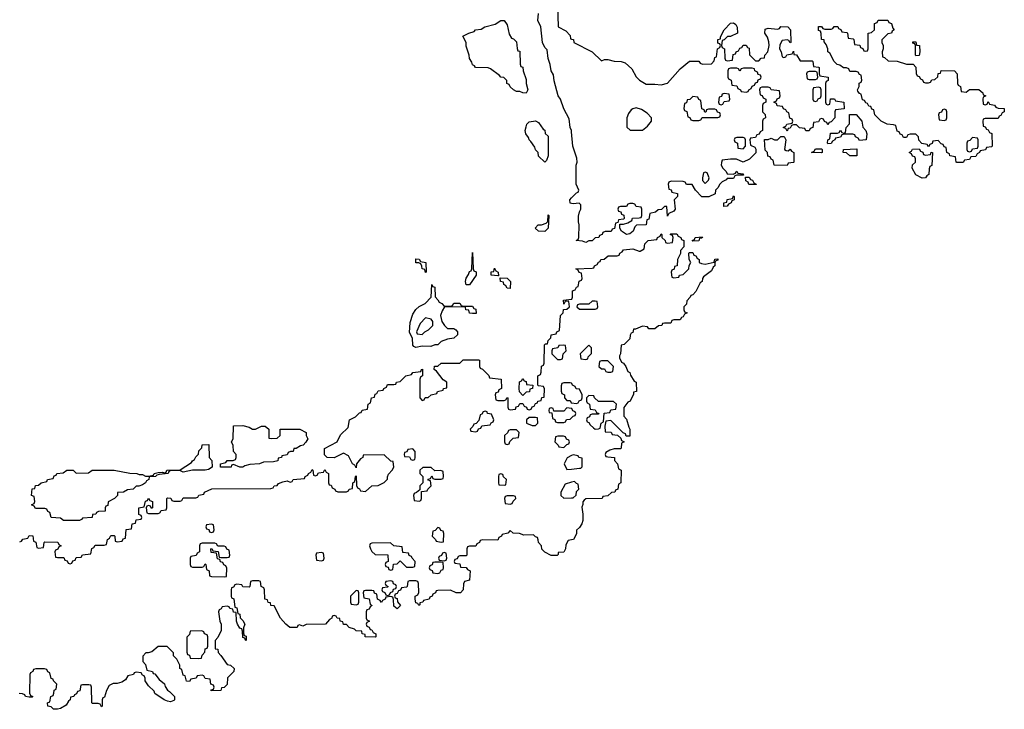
# Model space of a CAD drawing. Header units: inches. Extents: x 2774406 to 2911609, y 892737 to 1000506.
# Tile 30 of 79: x 2796490 to 2802752, y 991549 to 995935. Entities that reach past the tile are written whole.
import ezdxf

# ---------------------------------------------------------------- set-up
doc = ezdxf.new("R2010")
doc.units = ezdxf.units.IN
doc.header["$MEASUREMENT"] = 0
doc.layers.add('C7999', color=7, linetype='Continuous')
doc.layers.add('C8909', color=7, linetype='Continuous')

msp = doc.modelspace()

# ---------------------------------------------------------------- linework, layer by layer
at = {"layer": 'C7999', "color": 6}
for points in [[(2800000, 995222.8), (2799999.3, 995230), (2799989.7, 995249.7), (2799984.1, 995304.1), (2799950, 995368), (2799930, 995428.7), (2799915.3, 995450), (2799890, 995546), (2799884.8, 995584.8), (2799869.6, 995610), (2799864.5, 995650), (2799850, 995688.7), (2799843.7, 995743.7), (2799830, 995757.2), (2799814.5, 995790), (2799803.7, 995890), (2799786, 995930), (2799790, 995974)], [(2799910.4, 996030.4), (2799914, 995890), (2799963.6, 995863.6), (2799990, 995834), (2799992.7, 995812.7), (2800000, 995811.6)], [(2800000, 994766.5), (2799990, 994769), (2799989, 994790), (2800000, 994801.8)], [(2796490, 992614), (2796502, 992618), (2796510, 992632), (2796542, 992638), (2796550, 992654), (2796572.7, 992652.7), (2796578, 992618), (2796592.7, 992612.7), (2796598, 992578), (2796610, 992574), (2796642, 992578), (2796646, 992610), (2796650, 992614), (2796731.6, 992611.6), (2796738, 992598), (2796754, 992590), (2796738, 992582), (2796732.7, 992567.3), (2796718, 992562), (2796714, 992550), (2796718, 992518), (2796730, 992514), (2796770, 992514), (2796778, 992498), (2796792.7, 992492.7), (2796798, 992478), (2796810, 992474), (2796822, 992478), (2796827.3, 992492.7), (2796842, 992498), (2796850, 992514), (2796882, 992518), (2796888.4, 992531.6), (2796942, 992538), (2796948.4, 992571.6), (2796962, 992578), (2796970, 992594), (2797027.3, 992592.7), (2797042, 992598), (2797048, 992630), (2797062, 992638), (2797070, 992654), (2797090, 992654), (2797094, 992650), (2797098, 992618), (2797110, 992614), (2797142, 992618), (2797147.3, 992632.7), (2797162, 992638), (2797167.3, 992692.7), (2797202, 992698), (2797206, 992730), (2797226, 992734), (2797230, 992754), (2797262, 992758), (2797266, 992770), (2797262, 992782), (2797248, 992788), (2797248.4, 992831.6), (2797282, 992838), (2797290, 992874), (2797302, 992878), (2797310, 992892), (2797318, 992878), (2797334, 992870), (2797334, 992830), (2797327.3, 992827.3), (2797322, 992842), (2797310, 992846), (2797298, 992842), (2797294, 992830), (2797298, 992798), (2797310, 992794), (2797370, 992794), (2797382, 992798), (2797390, 992814), (2797422, 992818), (2797426, 992830), (2797426, 992890), (2797430, 992894), (2797451.6, 992891.6), (2797458, 992878), (2797470, 992874), (2797510, 992874), (2797522, 992878), (2797530, 992894), (2797610, 992894), (2797622, 992898), (2797628.4, 992911.6), (2797662, 992918), (2797666, 992930), (2797711.6, 992951.6), (2798087.3, 992952.7), (2798102, 992958), (2798108.4, 992971.6), (2798127.3, 992972.7), (2798135.3, 992984.7), (2798163.1, 992996.9), (2798190, 993002), (2798210, 992994), (2798222, 992998), (2798228.4, 993011.6), (2798302, 993018), (2798306, 993030), (2798322, 993038), (2798326, 993050), (2798342, 993058), (2798350, 993074), (2798354, 993070), (2798358, 993038), (2798370, 993034), (2798382, 993038), (2798390, 993054), (2798422, 993058), (2798430, 993074), (2798438, 993058), (2798454, 993050), (2798454, 992990), (2798458, 992978), (2798470, 992974), (2798478, 992958), (2798494, 992950), (2798498, 992938), (2798512.7, 992932.7), (2798567.3, 992932.7), (2798582, 992938), (2798586, 992950), (2798606, 992954), (2798608.7, 992990), (2798622, 992998), (2798626, 993030), (2798630, 993034), (2798632.7, 992972.7), (2798638, 992958), (2798652, 992952), (2798658, 992938), (2798690, 992934), (2798730, 992971.3), (2798770, 992972), (2798808.4, 992991.6), (2798828, 993012), (2798828, 993028), (2798834.6, 993045.4), (2798858, 993070), (2798868.7, 993090), (2798866, 993126), (2798850, 993128), (2798808.7, 993168.7), (2798674, 993166), (2798672, 993150), (2798658, 993142), (2798632, 993110), (2798630, 993086), (2798622, 993102), (2798606, 993110), (2798582, 993162), (2798550, 993178), (2798490, 993148.7), (2798446, 993150), (2798428.4, 993168.4), (2798428.7, 993208.7), (2798508, 993250), (2798530, 993294), (2798578, 993342), (2798588, 993390), (2798626, 993410), (2798650, 993434), (2798662, 993438), (2798668.4, 993451.6), (2798702, 993458), (2798706, 993490), (2798722, 993498), (2798728, 993530), (2798746, 993534), (2798750, 993554), (2798762, 993558), (2798770, 993574), (2798802, 993578), (2798806, 993590), (2798822, 993598), (2798830, 993614), (2798870, 993614), (2798882, 993618), (2798886, 993630), (2798910, 993634), (2798946, 993670), (2798982, 993678), (2798990, 993692), (2799042, 993698), (2799046, 993710), (2799051.6, 993711.6), (2799052, 993670), (2799038, 993662), (2799034, 993650), (2799034, 993530), (2799050, 993514), (2799062, 993518), (2799068, 993532), (2799087.3, 993532.7), (2799106, 993550), (2799142, 993558), (2799146, 993570), (2799182, 993578), (2799186, 993590), (2799206, 993594), (2799206, 993630), (2799184, 993644), (2799140.4, 993700.4), (2799126, 993710), (2799129, 993731), (2799150, 993732), (2799170, 993751), (2799288.4, 993751.6), (2799310, 993771.3), (2799407.3, 993772.7), (2799414, 993770), (2799414, 993730), (2799418, 993718), (2799432.7, 993712.7), (2799472.7, 993672.7), (2799478, 993658), (2799552, 993650), (2799554, 993590), (2799538, 993582), (2799532.7, 993567.3), (2799518, 993562), (2799514, 993550), (2799518, 993518), (2799530, 993514), (2799570, 993514), (2799582, 993518), (2799590, 993532), (2799594, 993530), (2799594, 993470), (2799598, 993458), (2799610, 993454), (2799642, 993458), (2799647.3, 993472.7), (2799662, 993478), (2799670, 993494), (2799690, 993494), (2799698, 993478), (2799714, 993470), (2799718, 993458), (2799730, 993454), (2799742, 993458), (2799748, 993472), (2799762, 993478), (2799770, 993494), (2799782, 993498), (2799786, 993510), (2799806, 993514), (2799810, 993532), (2799826, 993534), (2799827.3, 993587.3), (2799822, 993602), (2799790, 993606), (2799786, 993610), (2799786, 993670), (2799802, 993678), (2799807.3, 993692.7), (2799808.4, 993731.6), (2799822, 993738), (2799826, 993750), (2799827.3, 993867.3), (2799834, 993874), (2799846, 993874), (2799850, 993894), (2799868, 993912), (2799869.3, 993930.7), (2799902, 993938), (2799906, 993950), (2799922, 993958), (2799930, 994054), (2799946, 994070), (2799948, 994092), (2799970, 994094), (2799986, 994110), (2799982, 994142), (2799970, 994146), (2799958, 994142), (2799950, 994126), (2799948.4, 994151.6), (2800000, 994157.8)], [(2800000, 993622.7), (2799990, 993626), (2799950, 993626), (2799938, 993622), (2799932.7, 993607.3), (2799932.7, 993572.7), (2799938, 993558), (2799954, 993550), (2799954, 993530), (2799970, 993514), (2799990, 993514), (2799998, 993498), (2800000, 993497.8)], [(2800000, 993462.2), (2799970, 993466), (2799950, 993446), (2799886, 993446), (2799882, 993462), (2799870, 993466), (2799858, 993462), (2799854, 993450), (2799858, 993438), (2799874, 993434), (2799878, 993398), (2799892.7, 993392.7), (2799898, 993378), (2799910, 993374), (2799950, 993374), (2799962, 993378), (2799967.3, 993392.7), (2799990, 993394), (2800000, 993404)], [(2800000, 993163.1), (2799971.1, 993148.9), (2799952, 993110), (2799970, 993074), (2800000, 993077)], [(2800000, 992993.2), (2799958, 992982), (2799932, 992930), (2799932, 992910), (2799950, 992892), (2800000, 992893.7)], [(2800000, 992627.2), (2799978, 992622), (2799963.6, 992596.4), (2799962, 992570), (2799950, 992548.7), (2799914, 992546), (2799914, 992534), (2799908, 992528), (2799870, 992528), (2799830, 992548), (2799810, 992568.7), (2799808.7, 992588.7), (2799788.7, 992610), (2799788, 992628), (2799782, 992642), (2799770, 992646), (2799769, 992649), (2799758, 992658), (2799696.4, 992656.4), (2799668.4, 992668.4), (2799629.1, 992669.1), (2799610, 992686), (2799594, 992670), (2799558, 992662), (2799554, 992650), (2799538, 992642), (2799530, 992626), (2799432.7, 992627.3), (2799418, 992622), (2799414, 992610), (2799398, 992602), (2799390, 992586), (2799350, 992586), (2799338, 992582), (2799334, 992570), (2799334, 992530), (2799330, 992526), (2799290, 992526), (2799278, 992522), (2799272.7, 992507.3), (2799258, 992502), (2799254, 992490), (2799258, 992478), (2799290, 992474), (2799294, 992454), (2799330, 992452), (2799338, 992438), (2799354, 992430), (2799351.3, 992370), (2799318, 992362), (2799312, 992348), (2799311.1, 992308.9), (2799294, 992290), (2799266, 992290), (2799230, 992308), (2799150, 992306), (2799138, 992302), (2799134, 992290), (2799118, 992282), (2799114, 992270), (2799098, 992262), (2799094, 992250), (2799058, 992242), (2799054, 992230), (2799034, 992226), (2799034, 992214), (2799029, 992209), (2799022, 992222), (2799010, 992226), (2799006, 992250), (2799006, 992270), (2799022, 992278), (2799027.3, 992292.7), (2799026, 992350), (2799022, 992362), (2799010, 992366), (2798970, 992366), (2798958, 992362), (2798954, 992330), (2798950, 992326), (2798918, 992322), (2798912, 992308), (2798898, 992302), (2798890, 992286), (2798878, 992282), (2798874, 992270), (2798878, 992258), (2798890, 992254), (2798892.7, 992232.7), (2798911.3, 992210), (2798890, 992188), (2798870, 992206), (2798867.3, 992247.3), (2798862, 992262), (2798850, 992266), (2798818, 992262), (2798814, 992250), (2798798, 992242), (2798790, 992228.7), (2798782, 992242), (2798766, 992250), (2798762, 992282), (2798747.3, 992287.3), (2798742, 992302), (2798730, 992306), (2798690, 992306), (2798678, 992302), (2798674, 992290), (2798678, 992258), (2798712.7, 992252.7), (2798718, 992218), (2798732, 992210), (2798718, 992202), (2798712.7, 992187.3), (2798698, 992182), (2798694, 992170), (2798694, 992130), (2798698, 992118), (2798714, 992110), (2798698, 992102), (2798694, 992090), (2798698, 992078), (2798712.7, 992072.7), (2798718, 992058), (2798730, 992054), (2798738, 992038), (2798754, 992030), (2798754, 992010), (2798750, 992008), (2798688, 992010), (2798686, 992026), (2798668, 992030), (2798666, 992046), (2798630, 992049.2), (2798619, 992059), (2798586, 992070), (2798568, 992088), (2798550, 992088.7), (2798546, 992106), (2798528, 992110), (2798526, 992126), (2798508.4, 992128.4), (2798502, 992142), (2798490, 992146), (2798478, 992142), (2798474, 992130), (2798459.6, 992120.4), (2798434, 992090), (2798311.1, 992088.9), (2798290, 992078), (2798270, 992086), (2798258, 992082), (2798254, 992070), (2798208, 992070), (2798182, 992090), (2798149, 992130), (2798108.4, 992208.4), (2798088, 992210), (2798086, 992226), (2798070, 992228), (2798066, 992246), (2798048, 992250), (2798046, 992310), (2798042, 992322), (2798026, 992330), (2798022, 992362), (2798010, 992366), (2797970, 992366), (2797958, 992362), (2797954, 992330), (2797950, 992326), (2797908, 992328), (2797902, 992342), (2797870, 992346), (2797858, 992342), (2797850, 992326), (2797838, 992322), (2797834, 992310), (2797834, 992270), (2797838, 992258), (2797851.6, 992251.6), (2797858, 992198), (2797870, 992194), (2797878, 992158), (2797890, 992154), (2797892, 992132), (2797910, 992114), (2797922, 992090), (2797912.7, 992067.3), (2797912.7, 992032.7), (2797918, 992018), (2797930, 992014), (2797931, 991989), (2797930, 991986), (2797926, 991990), (2797922, 992002), (2797910, 992006), (2797907.3, 992047.3), (2797902, 992062), (2797890, 992066), (2797875.3, 992090), (2797869.3, 992109.3), (2797866, 992166), (2797850, 992168), (2797846, 992186), (2797826, 992190), (2797822, 992202), (2797810, 992206), (2797778, 992202), (2797772, 992188), (2797758, 992182), (2797754, 992170), (2797762, 992110), (2797770.7, 992090.7), (2797770.8, 992050), (2797750, 992006), (2797732.7, 991987.3), (2797734, 991934), (2797750.9, 991930.9), (2797752, 991910), (2797770, 991892), (2797810, 991834), (2797830.9, 991830.9), (2797854, 991810), (2797852, 991790), (2797811.1, 991748.9), (2797810, 991708), (2797790, 991688), (2797774, 991686), (2797770, 991668), (2797707.3, 991667.3), (2797707.3, 991672.7), (2797722, 991678), (2797726, 991690), (2797722, 991702), (2797706, 991710), (2797702, 991742), (2797670, 991746), (2797662, 991762), (2797650, 991766), (2797618, 991762), (2797612.7, 991747.3), (2797578, 991742), (2797570, 991726), (2797550, 991728), (2797542, 991762), (2797530, 991766), (2797522, 991802), (2797508.4, 991808.4), (2797508, 991830), (2797488.9, 991868.9), (2797468.7, 991890), (2797468, 991908), (2797428, 991948), (2797371.3, 991948.7), (2797330, 991915.3), (2797308, 991908), (2797292, 991908), (2797272.7, 991887.3), (2797272.7, 991852.7), (2797290, 991834), (2797298, 991798), (2797334, 991790), (2797338, 991778), (2797350, 991774), (2797378, 991738), (2797410.5, 991710.5), (2797414.8, 991694.8), (2797430, 991672), (2797443.6, 991663.6), (2797474, 991630), (2797474, 991610), (2797470, 991606), (2797450, 991598), (2797430, 991601.2), (2797408, 991610), (2797350, 991649), (2797344.7, 991664.7), (2797310, 991698), (2797288.7, 991730), (2797288, 991748), (2797282, 991762), (2797270, 991766), (2797262, 991782), (2797230, 991786), (2797218, 991782), (2797214, 991770), (2797178, 991762), (2797163.6, 991736.4), (2797138.8, 991721.2), (2797110, 991714), (2797085.4, 991714.6), (2797059.6, 991700.4), (2797042, 991670), (2797030, 991626), (2797018, 991622), (2797014, 991610), (2797014, 991570), (2797010, 991566), (2797002, 991582), (2796990, 991586), (2796950, 991586), (2796948, 991590), (2796946, 991690), (2796942, 991702), (2796930, 991706), (2796890, 991706), (2796878, 991702), (2796872.7, 991667.3), (2796858, 991662), (2796852, 991648), (2796838, 991642), (2796834, 991630), (2796814, 991626), (2796812, 991610), (2796799.6, 991600.4), (2796784.7, 991575.3), (2796750, 991555.3), (2796730, 991549.4), (2796706, 991550), (2796690, 991566), (2796668, 991570), (2796666, 991590), (2796682, 991598), (2796688.4, 991631.6), (2796702, 991638), (2796707.3, 991652.7), (2796708.4, 991671.6), (2796722, 991678), (2796726, 991710), (2796706, 991730), (2796702, 991742), (2796690, 991746), (2796682, 991782), (2796668, 991788), (2796662, 991802), (2796647.3, 991807.3), (2796592.7, 991807.3), (2796578, 991802), (2796574, 991790), (2796558, 991782), (2796554, 991770), (2796552.7, 991652.7), (2796558, 991638), (2796574, 991630), (2796570, 991626), (2796550, 991626), (2796526, 991630), (2796522, 991642), (2796508, 991648), (2796486, 991650)]]:
    msp.add_lwpolyline(points, dxfattribs=at)
for points in [[(2799710, 995468.7), (2799690, 995469), (2799670, 995478), (2799650, 995478), (2799630, 995489), (2799610, 995508.7), (2799603.1, 995523.1), (2799589, 995530), (2799588.4, 995548.4), (2799568, 995568), (2799550, 995568.7), (2799540.4, 995580.4), (2799483.1, 995623.1), (2799468.9, 995628.9), (2799388.7, 995630), (2799382, 995642), (2799370, 995648.7), (2799365.2, 995665.2), (2799350, 995688), (2799349, 995710), (2799330, 995766), (2799329, 995789), (2799308.7, 995830), (2799346, 995850), (2799380.4, 995859.6), (2799388.7, 995870), (2799424.7, 995875.3), (2799448, 995890), (2799514, 995906), (2799550, 995930.4), (2799570.7, 995930), (2799590, 995902), (2799603.6, 995843.6), (2799618, 995818), (2799630, 995814), (2799650, 995794), (2799652.7, 995752.7), (2799658, 995738), (2799670, 995734), (2799672.7, 995652.7), (2799678, 995638), (2799690, 995634), (2799691.3, 995610), (2799710, 995554), (2799711.3, 995530), (2799722, 995490)], [(2799830, 995028), (2799790, 995068), (2799788, 995090), (2799770, 995108), (2799765.2, 995125.2), (2799741.2, 995161.2), (2799729.3, 995170), (2799725.6, 995185.6), (2799709.2, 995210), (2799705.2, 995230), (2799710, 995254), (2799715.3, 995270), (2799730, 995284.7), (2799770, 995291.3), (2799790, 995282), (2799819.6, 995239.6), (2799830, 995232), (2799832, 995212), (2799850, 995194), (2799850.5, 995069.5), (2799839.6, 995040.4)], [(2799830, 994589), (2799790, 994589.2), (2799768, 994610), (2799788, 994630), (2799809.1, 994630.9), (2799838, 994642), (2799848, 994652), (2799850, 994694), (2799854, 994690), (2799851, 994610)], [(2799070, 994328), (2799066, 994346), (2799048.7, 994350), (2799048, 994368), (2799042, 994382), (2799028, 994388), (2799010, 994388.7), (2799010, 994414), (2799030, 994412), (2799038, 994398), (2799072, 994390), (2799074, 994330)], [(2799330, 994248), (2799325.2, 994270), (2799330, 994292), (2799345.2, 994314.8), (2799350, 994334), (2799362, 994338), (2799366, 994350), (2799370, 994454), (2799374, 994350), (2799378, 994338), (2799392, 994332), (2799392, 994310), (2799350, 994248.7)], [(2799530, 994306), (2799488.7, 994310), (2799489, 994331), (2799506, 994334), (2799510, 994354), (2799518, 994338), (2799532, 994330), (2799534, 994306)], [(2799610, 994226), (2799590, 994228.7), (2799582, 994242), (2799568, 994250), (2799566, 994266), (2799548, 994270), (2799546, 994294), (2799591, 994291), (2799611, 994271)], [(2799190, 994114), (2799230, 994114), (2799242, 994118), (2799250, 994131.3), (2799290, 994132), (2799298, 994118), (2799310, 994114), (2799370, 994114), (2799378, 994098), (2799390, 994094), (2799392.7, 994067.3), (2799370, 994066), (2799350, 994068.7), (2799347.3, 994087.3), (2799328, 994090), (2799326, 994106), (2799192, 994108), (2799176, 994084), (2799165.4, 994054.6), (2799175.3, 994015.3), (2799190.9, 993990.9), (2799210, 993972), (2799250, 993971), (2799263.6, 993963.6), (2799274, 993950), (2799274, 993930), (2799250, 993909.2), (2799210, 993904), (2799171.1, 993888.9), (2799150, 993868), (2799130, 993868), (2799103.6, 993856.4), (2799050, 993859), (2799010, 993849.3), (2798996.4, 993856.4), (2798990, 993866), (2798989, 993909), (2798970, 993946), (2798974, 994010), (2798990, 994062), (2799010, 994091.3), (2799030, 994111), (2799069.3, 994130.7), (2799106, 994170), (2799110, 994252), (2799118, 994238), (2799130, 994234), (2799132, 994172), (2799150, 994154), (2799158, 994138), (2799174, 994130)], [(2799070, 994038), (2799036.9, 994003.1), (2799014, 993950), (2799018, 993938), (2799050, 993934), (2799066, 993950), (2799090, 993962), (2799118, 993990), (2799116.4, 994016.4), (2799106, 994030)], [(2799950, 993866), (2799918, 993862), (2799912.7, 993847.3), (2799878, 993842), (2799874, 993830), (2799874, 993810), (2799910, 993774), (2799930, 993774), (2799942, 993778), (2799946, 993810), (2799966, 993830), (2799962, 993862)], [(2799690, 993546), (2799668.4, 993568.4), (2799666, 993590), (2799668.4, 993631.6), (2799682, 993638), (2799690, 993654), (2799698, 993638), (2799710, 993634), (2799714, 993614), (2799754, 993610), (2799751.1, 993588.9), (2799734, 993586), (2799731.1, 993568.9), (2799710, 993566)], [(2799450, 993446), (2799438, 993442), (2799430, 993426), (2799418, 993422), (2799410, 993386), (2799392.7, 993367.3), (2799378, 993362), (2799372.7, 993347.3), (2799354, 993330), (2799358, 993318), (2799390, 993314), (2799402, 993318), (2799407.3, 993332.7), (2799422, 993338), (2799428, 993352), (2799482, 993358), (2799488, 993372), (2799502, 993378), (2799506, 993390), (2799490, 993426), (2799466, 993430), (2799462, 993442)], [(2799770, 993406), (2799730, 993406), (2799714, 993390), (2799714, 993370), (2799750, 993354), (2799770, 993354), (2799786, 993370), (2799782, 993402)], [(2797990, 993331), (2798028, 993350), (2798052, 993350), (2798074, 993330), (2798074, 993274), (2798090, 993272), (2798127.3, 993272.7), (2798146, 993290), (2798146, 993330), (2798148.9, 993331.1), (2798270.6, 993330.6), (2798311.3, 993310), (2798312, 993290), (2798322, 993270), (2798310, 993248), (2798292, 993230), (2798274.8, 993225.2), (2798247.3, 993207.3), (2798232.7, 993207.3), (2798230, 993188.7), (2798212, 993188), (2798198, 993182), (2798190, 993168), (2798158, 993162), (2798154, 993150), (2798134, 993146), (2798132, 993130), (2798103.1, 993123.1), (2798039.6, 993120.4), (2798014, 993110), (2797952.7, 993107.3), (2797921.4, 993098.6), (2797910, 993089), (2797890, 993088.7), (2797850, 993106), (2797838, 993102), (2797834, 993090), (2797766, 993090), (2797766, 993110), (2797802, 993118), (2797808.9, 993131.1), (2797847.3, 993132.7), (2797862, 993138), (2797866, 993150), (2797866, 993170), (2797848.7, 993190), (2797847.3, 993227.3), (2797838, 993250), (2797848, 993270), (2797850, 993351.3), (2797910, 993354), (2797950, 993344.7), (2797970, 993331.3)], [(2799650, 993326), (2799610, 993326), (2799598, 993322), (2799592.7, 993307.3), (2799574, 993290), (2799574, 993250), (2799578, 993238), (2799590, 993234), (2799602, 993238), (2799607.3, 993252.7), (2799627.3, 993272.7), (2799662, 993278), (2799666, 993310)], [(2799947.3, 993287.3), (2799912.7, 993287.3), (2799898, 993282), (2799894, 993250), (2799914, 993230), (2799918, 993218), (2799950, 993214), (2799970, 993234), (2799982, 993238), (2799986, 993250), (2799982, 993262), (2799968, 993268), (2799962, 993282)], [(2797530, 993058), (2797508.4, 993068.4), (2797452, 993068), (2797438, 993062), (2797434, 993050), (2797378, 993042), (2797362, 993038), (2797354, 993030), (2797312.7, 993027.3), (2797311.3, 993010), (2797296.9, 993003.1), (2797290, 992988.7), (2797270, 992978), (2797248.7, 992968.7), (2797231.3, 992968.7), (2797212, 992950), (2797174.8, 992945.2), (2797150, 992929.3), (2797112.7, 992927.3), (2797111.3, 992910), (2797092, 992890), (2797052, 992868), (2797050, 992846), (2797038, 992842), (2797034, 992830), (2797034, 992810), (2796992, 992808), (2796978, 992802), (2796974, 992790), (2796952.7, 992787.3), (2796950, 992768.7), (2796890, 992766), (2796883.6, 992756.4), (2796870, 992749.4), (2796769.5, 992749.5), (2796750, 992766), (2796690, 992769), (2796682, 992802), (2796668, 992808), (2796662, 992822), (2796650, 992826), (2796590, 992826), (2796582, 992842), (2796566, 992850), (2796582, 992858), (2796586, 992870), (2796582, 992902), (2796566, 992910), (2796570, 992952), (2796586, 992954), (2796590, 992972), (2796610, 992974), (2796626, 992990), (2796662, 992998), (2796666, 993010), (2796702, 993018), (2796710, 993034), (2796722, 993038), (2796726, 993050), (2796767.3, 993052.7), (2796790, 993070.8), (2796830, 993070.7), (2796850, 993052), (2796927.3, 993052.7), (2796950.9, 993070.9), (2797090, 993070.4), (2797190, 993050.6), (2797234, 993050), (2797250, 993042), (2797270, 993042), (2797290, 993032), (2797310, 993032), (2797342, 993038), (2797346, 993050), (2797370, 993056), (2797398, 993058), (2797410, 993054), (2797422, 993058), (2797426, 993070), (2797510, 993072), (2797582, 993118), (2797588.7, 993130), (2797602, 993138), (2797610, 993154), (2797628, 993172), (2797630, 993194), (2797648, 993212), (2797650, 993232), (2797692.7, 993232.7), (2797694, 993150), (2797711.1, 993131.1), (2797714, 993090), (2797690, 993074), (2797669.5, 993069.5), (2797590, 993069.4)], [(2798990, 993206), (2798958, 993202), (2798952.7, 993187.3), (2798938, 993182), (2798934, 993170), (2798938, 993158), (2798970, 993154), (2798978, 993138), (2798990, 993134), (2799002, 993138), (2799006, 993150), (2799006, 993190)], [(2799107.3, 993087.3), (2799052.7, 993087.3), (2799034, 993070), (2799034, 993050), (2799054, 993030), (2799054, 992990), (2799034, 992970), (2799034, 992946), (2799012.7, 992927.3), (2798998, 992922), (2798994, 992910), (2798998, 992878), (2799030, 992874), (2799042, 992878), (2799046, 992890), (2799046, 992934), (2799082, 992938), (2799086, 992950), (2799106, 992970), (2799102, 993002), (2799087.3, 993007.3), (2799087.3, 993012.7), (2799102, 993018), (2799110, 993034), (2799118, 993018), (2799130, 993014), (2799170, 993014), (2799182, 993018), (2799186, 993030), (2799182, 993062), (2799167.3, 993067.3), (2799130, 993066)], [(2799550, 993046), (2799538, 993042), (2799534, 993030), (2799534, 992990), (2799538, 992978), (2799570, 992974), (2799582, 992978), (2799586, 993010), (2799567.3, 993027.3), (2799562, 993042)], [(2799630, 992906), (2799590, 992906), (2799578, 992902), (2799574, 992890), (2799578, 992858), (2799610, 992854), (2799622, 992858), (2799627.3, 992872.7), (2799646, 992890), (2799642, 992902)], [(2797710, 992726), (2797678, 992722), (2797674, 992710), (2797678, 992698), (2797692.7, 992692.7), (2797698, 992678), (2797710, 992674), (2797722, 992678), (2797726, 992690), (2797722, 992722)], [(2799150, 992706), (2799132.7, 992687.3), (2799118, 992682), (2799114, 992650), (2799134, 992630), (2799138, 992618), (2799170, 992612), (2799186, 992614), (2799187.3, 992667.3), (2799182, 992682), (2799167.3, 992687.3), (2799162, 992702)], [(2797730, 992606), (2797650, 992606), (2797638, 992602), (2797634, 992590), (2797634, 992550), (2797618, 992542), (2797611.6, 992528.4), (2797578, 992522), (2797574, 992510), (2797574, 992470), (2797578, 992458), (2797590, 992454), (2797650, 992454), (2797662, 992458), (2797670, 992474), (2797674, 992470), (2797678, 992438), (2797694, 992430), (2797698, 992398), (2797710, 992394), (2797790, 992392), (2797806, 992394), (2797807.3, 992447.3), (2797802, 992462), (2797788, 992468), (2797782, 992482), (2797767.3, 992487.3), (2797762, 992502), (2797747.3, 992507.3), (2797742, 992542), (2797707.3, 992547.3), (2797706, 992570), (2797712.7, 992572.7), (2797718, 992558), (2797752.7, 992552.7), (2797758, 992518), (2797770, 992514), (2797810, 992514), (2797822, 992518), (2797826, 992530), (2797822, 992562), (2797807.3, 992567.3), (2797802, 992582), (2797790, 992586), (2797750, 992586), (2797742, 992602)], [(2798847.3, 992607.3), (2798730, 992606), (2798718, 992602), (2798714, 992590), (2798722, 992570), (2798730, 992554), (2798750, 992534), (2798831.1, 992531.1), (2798834, 992490), (2798818, 992482), (2798814, 992470), (2798818, 992458), (2798832.7, 992452.7), (2798838, 992438), (2798850, 992434), (2798862, 992438), (2798867.3, 992472.7), (2798890, 992474), (2798910, 992494), (2798950, 992454), (2798990, 992454), (2799002, 992458), (2799006, 992490), (2798986, 992510), (2798982, 992522), (2798967.3, 992527.3), (2798962, 992542), (2798927.3, 992547.3), (2798922, 992582), (2798870, 992588)], [(2798410, 992546), (2798378, 992542), (2798374, 992530), (2798378, 992498), (2798410, 992494), (2798422, 992498), (2798426, 992510), (2798422, 992542)], [(2799190, 992546), (2799178, 992542), (2799172.7, 992527.3), (2799158, 992522), (2799154, 992510), (2799158, 992498), (2799190, 992494), (2799202, 992498), (2799206, 992510), (2799202, 992542)], [(2799170, 992486), (2799130, 992486), (2799118, 992482), (2799112.7, 992467.3), (2799098, 992462), (2799094, 992450), (2799098, 992438), (2799112.7, 992432.7), (2799118, 992418), (2799150, 992414), (2799162, 992418), (2799170, 992434), (2799182, 992438), (2799186, 992450), (2799182, 992482)], [(2798850, 992366), (2798818, 992362), (2798814, 992350), (2798818, 992338), (2798834, 992330), (2798830, 992326), (2798798, 992322), (2798794, 992310), (2798798, 992298), (2798812.7, 992292.7), (2798818, 992278), (2798830, 992274), (2798842, 992278), (2798847.3, 992292.7), (2798862, 992298), (2798867.3, 992312.7), (2798882, 992318), (2798886, 992330), (2798882, 992342), (2798867.3, 992347.3), (2798862, 992362)], [(2798630, 992306), (2798594, 992270), (2798594, 992230), (2798598, 992218), (2798630, 992214), (2798642, 992218), (2798646, 992230), (2798646, 992290), (2798642, 992302)], [(2797648, 992048), (2797574, 992046), (2797570, 992026), (2797552.7, 992007.3), (2797552.7, 991912.7), (2797558, 991898), (2797570, 991894), (2797574, 991874), (2797630, 991872), (2797646, 991874), (2797650, 991894), (2797668, 991912), (2797670, 991934), (2797682, 991938), (2797686, 991950), (2797686, 992010), (2797682, 992022), (2797666, 992030), (2797662, 992042)]]:
    msp.add_lwpolyline(points, close=True, dxfattribs=at)
at = {"layer": 'C8909', "color": 6}
for points in [[(2800000, 995811.6), (2800011.3, 995810), (2800014, 995790), (2800130, 995731.3), (2800190, 995674), (2800210, 995682), (2800230, 995682), (2800271, 995671), (2800314, 995670), (2800341.4, 995661.4), (2800383.5, 995623.5), (2800410.7, 995570.7), (2800430.7, 995550.7), (2800474.6, 995525.4), (2800530, 995526), (2800570, 995520.7), (2800609.5, 995530.5), (2800690, 995622), (2800750, 995671.3), (2800810, 995671), (2800818, 995658), (2800832.7, 995652.7), (2800890, 995654), (2800907.3, 995672.7), (2800910, 995694), (2800922, 995698), (2800928, 995750), (2800942, 995758), (2800946, 995770), (2800942, 995782), (2800930, 995786), (2800929, 995810), (2800946, 995814), (2800946, 995826), (2800969.2, 995870), (2801010, 995912), (2801030, 995914), (2801043.6, 995903.6), (2801052.7, 995887.3), (2801054, 995850), (2801011.1, 995828.9), (2800992, 995828), (2800970, 995806), (2800958, 995802), (2800954, 995770), (2800958, 995758), (2800972, 995750), (2800974, 995690), (2800978, 995678), (2800990, 995674), (2801022, 995678), (2801027.3, 995712.7), (2801042, 995718), (2801046, 995730), (2801062, 995738), (2801070, 995754), (2801082, 995758), (2801090, 995774), (2801110, 995774), (2801118, 995758), (2801130, 995754), (2801131.3, 995711.3), (2801170, 995674), (2801190, 995674), (2801206, 995690), (2801227.3, 995692.7), (2801228.7, 995710), (2801248, 995730), (2801255.3, 995770), (2801254.6, 995794.6), (2801244.7, 995824.7), (2801228.7, 995850), (2801230, 995874), (2801250, 995882), (2801310, 995874), (2801322, 995878), (2801330, 995891.3), (2801374, 995890), (2801391.3, 995870), (2801394, 995790), (2801390, 995788), (2801382, 995802), (2801370, 995806), (2801338, 995802), (2801324.7, 995775.3), (2801322, 995750), (2801332, 995730), (2801338, 995698), (2801350, 995694), (2801362, 995698), (2801368.4, 995711.6), (2801402, 995718), (2801410, 995734), (2801414, 995714), (2801430, 995712), (2801452.7, 995672.7), (2801530, 995674), (2801534, 995670), (2801538, 995638), (2801570, 995634), (2801574, 995630), (2801574, 995590), (2801578, 995578), (2801631.3, 995570), (2801632, 995548), (2801618, 995542), (2801614, 995530), (2801614, 995410), (2801618, 995398), (2801630, 995394), (2801642, 995398), (2801647.3, 995432.7), (2801671.6, 995431.6), (2801678, 995418), (2801732, 995410), (2801732.7, 995367.3), (2801678, 995362), (2801674, 995350), (2801674, 995310), (2801650, 995286), (2801638, 995282), (2801630, 995266), (2801622, 995282), (2801607.3, 995287.3), (2801602, 995302), (2801590, 995306), (2801578, 995302), (2801570, 995286), (2801538, 995282), (2801534, 995250), (2801518, 995242), (2801511.6, 995228.4), (2801490, 995228), (2801482, 995242), (2801450, 995248), (2801430, 995266), (2801410, 995266), (2801398, 995262), (2801390, 995246), (2801378, 995242), (2801370, 995226), (2801362, 995242), (2801346, 995250), (2801362, 995258), (2801368.4, 995271.6), (2801402, 995278), (2801406, 995290), (2801402, 995302), (2801388.4, 995308.4), (2801382, 995342), (2801368, 995348), (2801362, 995362), (2801347.3, 995367.3), (2801342, 995382), (2801307.3, 995387.3), (2801302, 995402), (2801286, 995410), (2801302, 995418), (2801307.3, 995432.7), (2801322, 995438), (2801326, 995450), (2801322, 995482), (2801268.4, 995488.4), (2801262, 995502), (2801250, 995506), (2801210, 995506), (2801198, 995502), (2801194, 995490), (2801198, 995458), (2801212.7, 995452.7), (2801218, 995438), (2801234, 995430), (2801234, 995410), (2801218, 995402), (2801214, 995390), (2801214, 995350), (2801231.6, 995331.6), (2801232, 995310), (2801218, 995302), (2801214, 995290), (2801214, 995230), (2801198, 995222), (2801192.7, 995207.3), (2801178, 995202), (2801170, 995186), (2801138, 995182), (2801134, 995170), (2801138, 995138), (2801164.7, 995124.7), (2801171, 995111), (2801170.8, 995089.2), (2801131.1, 995048.9), (2801091.6, 995028.4), (2801048.4, 995048.4), (2801010, 995048.7), (2800958, 995042), (2800952.7, 995027.3), (2800952, 995010), (2800962, 994990), (2800982, 994970), (2800990, 994954), (2801027.3, 994952.7), (2801042, 994958), (2801050, 994972), (2801058, 994958), (2801090, 994954), (2801094, 994946), (2801050, 994946), (2801038, 994942), (2801030, 994926), (2800990, 994926), (2800983.6, 994916.4), (2800956.9, 994903.1), (2800942, 994890), (2800930, 994866), (2800914, 994850), (2800912, 994828), (2800872, 994808), (2800829, 994809), (2800788, 994850), (2800767.3, 994887.3), (2800730, 994886), (2800722, 994902), (2800710, 994906), (2800632.7, 994907.3), (2800618, 994902), (2800614, 994890), (2800618, 994858), (2800632, 994852), (2800638, 994838), (2800674, 994830), (2800674, 994810), (2800652, 994790), (2800658, 994730), (2800650, 994718), (2800618, 994702), (2800610, 994686), (2800606, 994746), (2800590, 994748), (2800571.3, 994728.7), (2800550, 994726), (2800534, 994710), (2800498, 994702), (2800490, 994666), (2800478, 994662), (2800474, 994630), (2800412.7, 994627.3), (2800402, 994618), (2800390.6, 994589.4), (2800370, 994574), (2800349.4, 994569.4), (2800318, 994590), (2800306, 994610), (2800306, 994634), (2800330, 994634), (2800356.4, 994643.6), (2800382, 994658), (2800387.3, 994672.7), (2800430, 994674), (2800442, 994678), (2800446, 994690), (2800446, 994730), (2800442, 994742), (2800410, 994746), (2800402, 994762), (2800390, 994766), (2800370, 994766), (2800358, 994762), (2800350, 994746), (2800310, 994746), (2800298, 994742), (2800294, 994730), (2800298, 994718), (2800312.7, 994712.7), (2800318, 994698), (2800332.7, 994692.7), (2800334, 994670), (2800330, 994666), (2800298, 994662), (2800294, 994646), (2800278, 994642), (2800272.7, 994607.3), (2800258, 994602), (2800251.6, 994588.4), (2800212.7, 994587.3), (2800198, 994582), (2800194, 994570), (2800178, 994562), (2800174, 994550), (2800150, 994548), (2800130, 994529), (2800110, 994528.7), (2800090, 994518), (2800070, 994526), (2800028.7, 994530), (2800042, 994538), (2800046, 994550), (2800049, 994630), (2800044, 994650), (2800044.7, 994684.7), (2800050, 994714), (2800058, 994730), (2800058, 994758), (2800048, 994768), (2800010, 994764), (2800000, 994766.5)], [(2800000, 994801.8), (2800030, 994834), (2800042, 994838), (2800046, 994850), (2800028, 994890), (2800028.9, 995008.9), (2800035.3, 995030), (2800033.6, 995053.6), (2800008.7, 995130), (2800000, 995222.8)], [(2800000, 994157.8), (2800002, 994158), (2800006, 994170), (2800006, 994210), (2800022, 994218), (2800030, 994234), (2800042, 994238), (2800048.4, 994271.6), (2800062, 994278), (2800066, 994290), (2800062, 994322), (2800047.3, 994327.3), (2800042, 994342), (2800026, 994350), (2800130, 994354), (2800142, 994358), (2800146, 994370), (2800162, 994378), (2800170, 994394), (2800182, 994398), (2800186, 994410), (2800207.3, 994412.7), (2800232.7, 994432.7), (2800290, 994434), (2800302, 994438), (2800306, 994450), (2800322, 994458), (2800330, 994472), (2800390, 994478), (2800430, 994462), (2800436.4, 994463.6), (2800462, 994478), (2800466, 994510), (2800486, 994530), (2800542, 994538), (2800546, 994550), (2800562, 994558), (2800570, 994574), (2800574, 994570), (2800574, 994550), (2800594, 994530), (2800598, 994518), (2800610, 994514), (2800642, 994518), (2800646, 994550), (2800642, 994562), (2800626, 994570), (2800630, 994574), (2800670, 994574), (2800678, 994558), (2800694, 994550), (2800698, 994538), (2800714, 994530), (2800714, 994490), (2800692.7, 994467.3), (2800691.6, 994448.4), (2800674, 994410), (2800672, 994370), (2800654, 994366), (2800651.6, 994348.4), (2800638, 994342), (2800634, 994330), (2800638, 994298), (2800650, 994294), (2800682, 994298), (2800686, 994310), (2800710, 994314), (2800746, 994350), (2800748.4, 994371.6), (2800758, 994390), (2800748, 994410), (2800746, 994450), (2800750, 994454), (2800770, 994454), (2800778, 994438), (2800790, 994434), (2800798, 994418), (2800811, 994410), (2800811.6, 994391.6), (2800825.4, 994385.4), (2800850, 994381), (2800907.3, 994392.7), (2800910, 994411.3), (2800930, 994414), (2800930, 994406), (2800918, 994402), (2800911.6, 994388.4), (2800911, 994370), (2800899.6, 994360.4), (2800890, 994338), (2800839.6, 994300.4), (2800831.3, 994288.7), (2800831, 994270), (2800818, 994262), (2800790, 994206), (2800770, 994186), (2800758, 994182), (2800754, 994170), (2800732, 994148), (2800730, 994126), (2800714, 994110), (2800714, 994090), (2800718, 994078), (2800734, 994070), (2800718, 994062), (2800710, 994046), (2800698, 994042), (2800690, 994026), (2800650, 994026), (2800638, 994022), (2800630, 994006), (2800590, 994006), (2800578, 994002), (2800574, 993990), (2800552.7, 993987.3), (2800530, 993969), (2800490, 993969), (2800482, 993982), (2800450, 993986), (2800406, 993966), (2800394, 993966), (2800390, 993946), (2800378, 993942), (2800372, 993928), (2800370, 993906), (2800334, 993870), (2800314, 993866), (2800311, 993810), (2800303.6, 993796.4), (2800303.6, 993783.6), (2800318, 993758), (2800330, 993751.3), (2800344.7, 993730), (2800358, 993698), (2800370, 993691.3), (2800374.4, 993674.4), (2800396.9, 993636.9), (2800410.9, 993629.1), (2800412, 993570), (2800394, 993566), (2800394, 993554), (2800371.3, 993510), (2800358, 993502), (2800331.6, 993468.4), (2800332.7, 993412.7), (2800350, 993394), (2800362.8, 993342.8), (2800370.7, 993330), (2800370, 993286), (2800347.3, 993287.3), (2800342, 993302), (2800327.3, 993307.3), (2800250, 993386), (2800218, 993382), (2800212, 993350), (2800214, 993314), (2800251.6, 993311.6), (2800258, 993298), (2800292.7, 993292.7), (2800312.7, 993272.7), (2800318, 993258), (2800334, 993250), (2800318, 993242), (2800314, 993210), (2800310, 993206), (2800270, 993206), (2800243.6, 993196.4), (2800218, 993182), (2800214, 993170), (2800218, 993158), (2800230, 993154), (2800271.6, 993151.6), (2800272.7, 993132.7), (2800292, 993110), (2800298, 993078), (2800314, 993070), (2800312, 992990), (2800298, 992982), (2800294, 992950), (2800278, 992942), (2800274, 992930), (2800252.7, 992927.3), (2800230, 992908), (2800198, 992902), (2800194, 992890), (2800091.3, 992888.7), (2800079.6, 992880.4), (2800071.1, 992868.9), (2800071.1, 992851.1), (2800064.7, 992835.3), (2800070.7, 992790), (2800070.6, 992750), (2800064.7, 992730), (2800050, 992706), (2800032, 992688), (2800030, 992666), (2800012, 992630), (2800000, 992627.2)], [(2800000, 993497.8), (2800030, 993494), (2800042, 993498), (2800048, 993512), (2800062, 993518), (2800066, 993530), (2800066, 993550), (2800050, 993586), (2800028.4, 993588.4), (2800022, 993602), (2800006, 993610), (2800002, 993622), (2800000, 993622.7)], [(2800000, 993404), (2800010, 993414), (2800022, 993418), (2800026, 993430), (2800022, 993442), (2800008, 993448), (2800002, 993462), (2800000, 993462.2)], [(2800000, 993077), (2800050, 993082), (2800058, 993082), (2800068, 993092), (2800066, 993146), (2800046, 993150), (2800042, 993162), (2800010, 993168), (2800000, 993163.1)], [(2800000, 992893.7), (2800010, 992894), (2800028, 992912), (2800030, 992934), (2800046, 992950), (2800042, 992982), (2800030, 992986), (2800018, 992998), (2800000, 992993.2)]]:
    msp.add_lwpolyline(points, dxfattribs=at)
for points in [[(2802130, 995651.3), (2802172.7, 995652.7), (2802190, 995634), (2802192, 995592), (2802198, 995578), (2802210, 995574), (2802218, 995558), (2802232, 995552), (2802238, 995538), (2802250, 995534), (2802270, 995534), (2802282, 995538), (2802290, 995552), (2802310, 995554), (2802328, 995572), (2802330, 995592), (2802346, 995594), (2802350, 995612), (2802434, 995610), (2802451.6, 995591.6), (2802454, 995530), (2802458, 995518), (2802474, 995510), (2802478, 995478), (2802510, 995474), (2802530, 995492), (2802590, 995492), (2802614, 995470), (2802618, 995458), (2802634, 995450), (2802618, 995442), (2802614, 995430), (2802618, 995398), (2802630, 995394), (2802642, 995398), (2802650, 995414), (2802658, 995398), (2802690, 995392), (2802698, 995378), (2802712.7, 995372.7), (2802751.1, 995371.1), (2802751.6, 995348.4), (2802738, 995342), (2802730, 995326), (2802718, 995322), (2802712.7, 995307.3), (2802630, 995306), (2802618, 995302), (2802614, 995290), (2802618, 995258), (2802630, 995254), (2802638, 995238), (2802650, 995234), (2802658, 995218), (2802671.6, 995211.6), (2802674, 995130), (2802670, 995126), (2802638, 995122), (2802631.6, 995108.4), (2802598, 995102), (2802594, 995090), (2802578, 995082), (2802570, 995066), (2802538, 995062), (2802530, 995046), (2802498, 995042), (2802490, 995026), (2802450, 995026), (2802446, 995030), (2802442, 995062), (2802406, 995070), (2802402, 995082), (2802386, 995090), (2802382, 995122), (2802370, 995126), (2802362, 995142), (2802350, 995146), (2802330, 995166), (2802298, 995162), (2802292.7, 995147.3), (2802278, 995142), (2802270, 995126), (2802262, 995142), (2802227.3, 995147.3), (2802208.4, 995168.4), (2802206, 995190), (2802190, 995206), (2802152.7, 995207.3), (2802138, 995202), (2802130, 995186), (2802110, 995186), (2802102, 995202), (2802090, 995206), (2802082, 995222), (2802070, 995226), (2802062, 995262), (2802047.3, 995267.3), (2802006, 995270), (2801968, 995290), (2801928, 995330), (2801922, 995362), (2801910, 995366), (2801902, 995382), (2801890, 995386), (2801882, 995402), (2801870, 995406), (2801862, 995422), (2801850, 995426), (2801842, 995462), (2801830, 995466), (2801820.4, 995480.4), (2801818, 995490), (2801828, 995510), (2801828.4, 995531.6), (2801842, 995538), (2801846, 995550), (2801842, 995582), (2801830, 995586), (2801822, 995602), (2801810, 995606), (2801770, 995606), (2801762, 995622), (2801748, 995628), (2801730, 995628.7), (2801705.6, 995645.6), (2801689, 995650), (2801670, 995669), (2801643.1, 995723.1), (2801629.3, 995730), (2801629.1, 995749.1), (2801618, 995778), (2801606, 995794), (2801606, 995806), (2801588, 995810), (2801587.3, 995847.3), (2801582, 995862), (2801570, 995866), (2801570, 995892), (2801590, 995892), (2801598, 995878), (2801610, 995874), (2801650, 995874), (2801662, 995878), (2801670, 995892), (2801692.7, 995892.7), (2801698, 995878), (2801712.7, 995872.7), (2801718, 995858), (2801750, 995854), (2801754, 995850), (2801758, 995818), (2801790, 995814), (2801794, 995810), (2801798, 995778), (2801832.7, 995772.7), (2801838, 995758), (2801852.7, 995752.7), (2801858, 995738), (2801870, 995734), (2801882, 995738), (2801886, 995750), (2801886, 995850), (2801907.3, 995852.7), (2801926, 995870), (2801926, 995910), (2801942, 995918), (2801948.9, 995931.1), (2802010, 995932), (2802018, 995918), (2802034, 995910), (2802042, 995882), (2802052, 995870), (2802038, 995862), (2802034, 995850), (2802010, 995846), (2801972.7, 995807.3), (2801972, 995790), (2801982, 995770), (2801982, 995750), (2801974, 995730), (2801978, 995698), (2801990, 995694), (2802012.7, 995672.7), (2802070, 995671)], [(2802190, 995706), (2802186, 995710), (2802186, 995770), (2802182, 995782), (2802170, 995786), (2802170, 995794), (2802190, 995794), (2802194, 995774), (2802212, 995770), (2802214, 995730), (2802210, 995708)], [(2801147.3, 995627.3), (2801092.7, 995627.3), (2801078, 995622), (2801070, 995608), (2801062, 995622), (2801050, 995626), (2801010, 995626), (2800998, 995622), (2800994, 995610), (2800994, 995570), (2800998, 995558), (2801014, 995550), (2801018, 995518), (2801050, 995514), (2801058, 995498), (2801074, 995490), (2801078, 995478), (2801110, 995474), (2801122, 995478), (2801126, 995490), (2801142, 995498), (2801148, 995512), (2801162, 995518), (2801170, 995534), (2801182, 995538), (2801187.3, 995552.7), (2801202, 995558), (2801206, 995570), (2801202, 995582), (2801187.3, 995587.3), (2801182, 995602), (2801166, 995610), (2801162, 995622)], [(2801550, 995606), (2801510, 995606), (2801498, 995602), (2801494, 995590), (2801498, 995558), (2801510, 995554), (2801550, 995554), (2801562, 995558), (2801566, 995570), (2801562, 995602)], [(2801570, 995506), (2801538, 995502), (2801534, 995490), (2801534, 995430), (2801538, 995418), (2801550, 995414), (2801562, 995418), (2801567.3, 995432.7), (2801582, 995438), (2801586, 995450), (2801586, 995490), (2801582, 995502)], [(2800770, 995446), (2800751.6, 995428.4), (2800734, 995426), (2800730, 995406), (2800718, 995402), (2800714, 995370), (2800718, 995358), (2800731.6, 995351.6), (2800738, 995318), (2800752.7, 995312.7), (2800758, 995298), (2800770, 995294), (2800810, 995294), (2800822, 995298), (2800830, 995314), (2800930, 995314), (2800942, 995318), (2800946, 995330), (2800942, 995342), (2800927.3, 995347.3), (2800922, 995362), (2800910, 995366), (2800870, 995366), (2800858, 995362), (2800852.7, 995347.3), (2800847.3, 995347.3), (2800842, 995362), (2800828.4, 995368.4), (2800822, 995422), (2800808, 995428), (2800802, 995442)], [(2800970, 995466), (2800958, 995462), (2800952.7, 995447.3), (2800938, 995442), (2800934, 995410), (2800938, 995398), (2800950, 995394), (2800962, 995398), (2800970, 995414), (2801002, 995418), (2801006, 995430), (2801002, 995462)], [(2800410, 995374), (2800390, 995368.7), (2800378, 995362), (2800362, 995338), (2800351.3, 995310), (2800352, 995252), (2800372, 995232), (2800450, 995232), (2800482, 995258), (2800500.4, 995279.6), (2800508, 995290), (2800508, 995310), (2800480.2, 995340.2), (2800444.7, 995364.7)], [(2802370, 995366), (2802358, 995362), (2802352.7, 995347.3), (2802338, 995342), (2802334, 995330), (2802338, 995298), (2802370, 995294), (2802382, 995298), (2802386, 995310), (2802386, 995350), (2802382, 995362)], [(2801830, 995166), (2801822, 995182), (2801806, 995190), (2801802, 995202), (2801787.3, 995207.3), (2801732.7, 995207.3), (2801718, 995202), (2801710, 995188), (2801678, 995182), (2801674, 995170), (2801658, 995162), (2801650, 995148), (2801630, 995146), (2801628, 995150), (2801628.4, 995171.6), (2801642, 995178), (2801647.3, 995212.7), (2801690, 995214), (2801702, 995218), (2801710, 995232), (2801718, 995218), (2801730, 995214), (2801742, 995218), (2801746, 995250), (2801767.3, 995272.7), (2801767.3, 995332.7), (2801810, 995332), (2801844.7, 995290), (2801851.1, 995251.1), (2801871, 995230), (2801878, 995210), (2801874, 995170)], [(2801090, 995186), (2801050, 995186), (2801038, 995182), (2801034, 995170), (2801038, 995158), (2801054, 995150), (2801058, 995118), (2801090, 995114), (2801106, 995130), (2801106, 995170), (2801102, 995182)], [(2801378, 995102), (2801390, 995112), (2801398, 995098), (2801414, 995090), (2801414, 995030), (2801410, 995026), (2801378, 995022), (2801370, 995008), (2801288, 995010), (2801282, 995042), (2801268, 995048), (2801262, 995062), (2801247.3, 995067.3), (2801246, 995090), (2801230, 995106), (2801227.3, 995172.7), (2801250, 995174), (2801270, 995182), (2801290, 995172), (2801310, 995172), (2801330, 995192), (2801352, 995192), (2801362, 995170), (2801354, 995110), (2801363.6, 995103.6)], [(2802550, 995186), (2802532.7, 995167.3), (2802518, 995162), (2802514, 995150), (2802514, 995110), (2802518, 995098), (2802530, 995094), (2802542, 995098), (2802550, 995114), (2802582, 995118), (2802586, 995130), (2802586, 995170), (2802582, 995182)], [(2801590, 995088), (2801526, 995090), (2801542, 995098), (2801550, 995114), (2801590, 995114), (2801594, 995110), (2801594, 995090)], [(2801770, 995068.7), (2801747.3, 995087.3), (2801726, 995090), (2801728, 995110), (2801812.7, 995112.7), (2801814, 995070), (2801810, 995068.7)], [(2802250, 995074), (2802282, 995078), (2802287.3, 995092.7), (2802294, 995090), (2802291.6, 995008.4), (2802278, 995002), (2802272.7, 994987.3), (2802271, 994950), (2802258, 994942), (2802250, 994928.7), (2802230, 994928), (2802190, 994948), (2802166, 994990), (2802168.4, 995011.6), (2802186, 995030), (2802186, 995050), (2802182, 995062), (2802167.3, 995067.3), (2802162, 995082), (2802146, 995090), (2802162, 995098), (2802168.4, 995111.6), (2802210, 995114), (2802218, 995098), (2802232.7, 995092.7), (2802238, 995078)], [(2800850, 994966), (2800838, 994962), (2800832, 994930), (2800832.7, 994912.7), (2800850, 994894), (2800870, 994914), (2800875.3, 994930), (2800862, 994962)], [(2801170, 994886), (2801127.3, 994887.3), (2801122, 994902), (2801108, 994910), (2801106, 994934), (2801130, 994934), (2801138, 994918), (2801150, 994914), (2801158, 994898), (2801174, 994890), (2801174, 994886)], [(2800967.3, 994747.3), (2800968.7, 994771.3), (2800986, 994774), (2800990, 994792), (2801022, 994798), (2801030, 994814), (2801034, 994810), (2801034, 994790), (2801018, 994782), (2801014, 994770), (2800998, 994762), (2800990, 994748.7)], [(2800770, 994526), (2800766, 994530), (2800782, 994538), (2800786, 994550), (2800830, 994554), (2800832, 994550), (2800826, 994546), (2800814, 994546), (2800810, 994528)], [(2800150, 994146), (2800130, 994146), (2800110, 994126), (2800050, 994126), (2800038, 994122), (2800034, 994110), (2800050, 994094), (2800150, 994094), (2800162, 994098), (2800166, 994110), (2800162, 994142)], [(2800110, 993866), (2800054, 993810), (2800058, 993778), (2800090, 993774), (2800102, 993778), (2800106, 993790), (2800127.3, 993812.7), (2800127.3, 993847.3)], [(2800230, 993766), (2800190, 993766), (2800178, 993762), (2800174, 993730), (2800190, 993714), (2800210, 993714), (2800218, 993698), (2800230, 993694), (2800250, 993694), (2800262, 993698), (2800266, 993730)], [(2800110, 993546), (2800094, 993530), (2800094, 993510), (2800098, 993498), (2800114, 993490), (2800118, 993458), (2800150, 993454), (2800158, 993438), (2800174, 993430), (2800170, 993426), (2800130, 993426), (2800118, 993422), (2800114, 993410), (2800098, 993402), (2800094, 993390), (2800098, 993378), (2800110, 993374), (2800118, 993358), (2800139.6, 993339.6), (2800150, 993332), (2800170, 993334), (2800182, 993338), (2800188, 993370), (2800202, 993378), (2800207.3, 993432.7), (2800242, 993438), (2800250, 993454), (2800282, 993458), (2800286, 993490), (2800267.3, 993507.3), (2800170, 993506), (2800146, 993530), (2800142, 993542)]]:
    msp.add_lwpolyline(points, close=True, dxfattribs=at)

doc.saveas('drawing.dxf')
